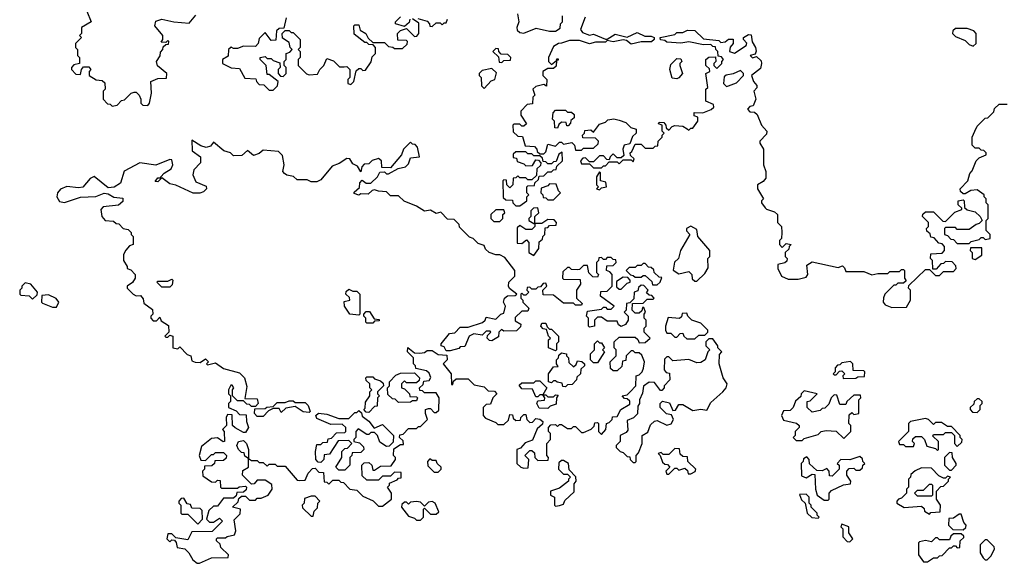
# Model space of a CAD drawing. Extents: x 2737310 to 2869991, y 870230 to 1012730.
# Tile 123 of 256: x 2853250 to 2858201, y 883612 to 886345. Entities that reach past the tile are written whole.
import ezdxf

# ---------------------------------------------------------------- set-up
doc = ezdxf.new("R2010")
doc.units = 0

msp = doc.modelspace()

# ---------------------------------------------------------------- linework, layer by layer
at = {"layer": '0CON02XD'}
for points in [[(2853588.3, 886388.3), (2853610, 886335), (2853560, 886305), (2853560, 886275), (2853550, 886265), (2853560, 886255), (2853530, 886225), (2853530, 886205), (2853540, 886195), (2853540, 886165), (2853550, 886155), (2853550, 886125), (2853521.7, 886118.3), (2853510, 886105), (2853510, 886095), (2853531.7, 886071.7), (2853555, 886070), (2853560, 886095), (2853571.7, 886108.3), (2853598.3, 886108.3), (2853607.5, 886095), (2853600, 886085), (2853600, 886065), (2853635, 886042.5), (2853665, 886040), (2853678.3, 886028.3), (2853680, 885995), (2853670, 885985), (2853670, 885945), (2853691.7, 885921.7), (2853705, 885920), (2853715, 885910), (2853740, 885915), (2853761.7, 885938.3), (2853777, 885943), (2853810, 885975), (2853825, 885980), (2853835, 885980), (2853850, 885965), (2853860, 885945), (2853860, 885925), (2853870, 885915), (2853895, 885913.3), (2853902.5, 885925), (2853912.5, 885975), (2853910, 886035), (2853945, 886050), (2853988.3, 886051.7), (2853990, 886075), (2853943.6, 886113.6), (2853937.5, 886135), (2853957, 886163), (2853958.3, 886181.7), (2853970, 886195), (2853971.7, 886208.3), (2853985, 886220), (2853998.3, 886221.7), (2854000, 886235), (2853995, 886240), (2853985, 886230), (2853961.7, 886231.7), (2853970, 886245), (2853970, 886265), (2853930, 886315), (2853935, 886337.5), (2853965, 886347.5), (2854025, 886333.8), (2854101.7, 886328.3), (2854135, 886367.5)], [(2855752.5, 886375), (2855760, 886335), (2855750, 886305), (2855751.7, 886291.7), (2855765, 886280), (2855785, 886277.5), (2855847, 886303), (2855915, 886286.7), (2855945, 886287.5), (2855968.3, 886301.7), (2855970, 886325), (2855980, 886335), (2855980, 886365)], [(2854590, 886355), (2854578.3, 886301.7), (2854555, 886300), (2854541.7, 886288.3), (2854538.3, 886241.7), (2854515, 886240), (2854485, 886280), (2854455, 886250), (2854450, 886225), (2854435, 886210), (2854375, 886212.5), (2854345, 886200), (2854325, 886200), (2854313, 886207), (2854300, 886195), (2854298.3, 886161.7), (2854270, 886145), (2854270, 886125), (2854313, 886103), (2854355, 886100), (2854381.7, 886051.7), (2854437, 886047), (2854440, 886035), (2854455, 886020), (2854477, 886017), (2854505, 885990), (2854525, 885990), (2854547, 886013), (2854550, 886035), (2854505, 886070), (2854495, 886070), (2854490, 886115), (2854460, 886145), (2854460, 886155), (2854485, 886160), (2854495, 886150), (2854515, 886150), (2854525, 886140), (2854558.3, 886128.3), (2854560, 886105), (2854550, 886095), (2854550, 886075), (2854561.7, 886061.7), (2854575, 886060), (2854590, 886075), (2854590, 886105), (2854580, 886115), (2854580, 886135), (2854590, 886145), (2854590, 886175), (2854608.3, 886181.7), (2854620, 886195), (2854610, 886205), (2854605, 886230), (2854571.7, 886251.7), (2854570, 886275), (2854585, 886290), (2854605, 886290), (2854615, 886280), (2854625, 886280), (2854660, 886245), (2854660, 886205), (2854650, 886195), (2854660, 886185), (2854660, 886155), (2854650, 886145), (2854650, 886115), (2854693, 886073), (2854705, 886067.5), (2854748.3, 886071.7), (2854760, 886095), (2854780, 886115), (2854795, 886150), (2854828.3, 886138.3), (2854858.3, 886108.3), (2854881.7, 886108.3), (2854895, 886110), (2854910, 886095), (2854910, 886055), (2854900, 886045), (2854900, 886025), (2854915, 886020), (2854930, 886035), (2854941.7, 886088.3), (2854955, 886100), (2854965, 886100), (2854975, 886090), (2854988.3, 886091.7), (2855017, 886133), (2855021.7, 886158.3), (2855040, 886175), (2855040, 886205), (2855028.3, 886218.3), (2855005, 886220), (2854995, 886230), (2854985, 886230), (2854931.7, 886271.7), (2854930, 886315), (2854935, 886320), (2854955, 886320), (2854961.7, 886291.7), (2854990, 886275), (2855001.7, 886251.7), (2855025, 886230), (2855085, 886230), (2855105, 886210), (2855127, 886207), (2855135, 886200), (2855175, 886200), (2855198.3, 886221.7), (2855200, 886235), (2855195, 886240), (2855151.7, 886241.7), (2855150, 886275), (2855165, 886290), (2855195, 886300), (2855235, 886260), (2855247, 886263), (2855257.5, 886275), (2855257.5, 886327.5), (2855225, 886350)], [(2855211.7, 886348.3), (2855208.3, 886331.7), (2855185, 886310), (2855140, 886325), (2855140, 886335), (2855165, 886360)], [(2855251.7, 886351.7), (2855298.3, 886338.3), (2855310, 886325), (2855311.7, 886311.7), (2855325, 886310), (2855345, 886330), (2855365, 886330), (2855375, 886320), (2855385, 886330), (2855395, 886330), (2855401.7, 886348.3)], [(2856093, 886357), (2856070, 886295), (2856080.7, 886280.7), (2856115, 886267.5), (2856135, 886272.5), (2856195, 886247.5), (2856205, 886247.5), (2856245, 886272.5), (2856305, 886257.5), (2856355, 886280), (2856393, 886263), (2856425, 886262.5), (2856440, 886255), (2856440, 886245), (2856426.4, 886233.6), (2856375, 886233.8), (2856325, 886222.5), (2856300.7, 886240.7), (2856285, 886243.8), (2856233.6, 886233.6), (2856205, 886240), (2856195, 886232.5), (2856145, 886232.5), (2856115, 886223.3), (2856065, 886240), (2856015, 886240), (2855975, 886226.7)], [(2855975, 886226.7), (2855960, 886225), (2855935, 886210), (2855910, 886155), (2855910, 886135), (2855925, 886120), (2855950, 886140), (2855951.7, 886148.3), (2855958.3, 886148.3), (2855958.3, 886141.7), (2855950, 886140), (2855948.3, 886111.7), (2855935, 886100), (2855905, 886100), (2855880, 886085), (2855880, 886065), (2855900, 886045), (2855898.3, 886011.7), (2855885, 886020), (2855845, 886010), (2855830, 885995), (2855840, 885965), (2855830, 885955), (2855828.3, 885921.7), (2855801.7, 885918.3), (2855770, 885885), (2855770, 885865), (2855798.3, 885821.7), (2855785, 885810), (2855775, 885810), (2855765, 885820), (2855735, 885820), (2855730, 885815), (2855731.7, 885781.7), (2855755, 885760), (2855778.3, 885758.3), (2855791.7, 885711.7), (2855838.3, 885708.3), (2855850, 885695), (2855851.7, 885681.7), (2855865, 885670), (2855885, 885670), (2855895, 885680), (2855905, 885720), (2855945, 885710), (2855965, 885730), (2855975, 885730), (2855985, 885720), (2856027, 885727), (2856040, 885715), (2856045, 885690), (2856075, 885690), (2856085, 885700), (2856135, 885700), (2856158.3, 885721.7), (2856160, 885735), (2856145, 885750), (2856081.7, 885751.7), (2856080, 885765), (2856090, 885775), (2856091.7, 885788.3), (2856121.7, 885791.7), (2856135, 885780), (2856165, 885820), (2856195, 885830), (2856208.3, 885841.7), (2856237.5, 885847.5), (2856265, 885840), (2856298.3, 885828.3), (2856322.5, 885802.5), (2856350, 885795), (2856350, 885775), (2856331.7, 885758.3), (2856318.3, 885721.7), (2856290, 885715), (2856282.5, 885695), (2856288.3, 885661.7), (2856275, 885650), (2856255, 885650), (2856235, 885670), (2856220, 885655), (2856215, 885640), (2856201.7, 885641.7), (2856185, 885660), (2856165, 885660), (2856135, 885630), (2856115, 885630), (2856095, 885650), (2856081.7, 885648.3), (2856070, 885635), (2856075, 885620), (2856115, 885620), (2856135, 885600), (2856175, 885600), (2856185, 885610), (2856195, 885610), (2856215, 885630), (2856255, 885630), (2856265, 885620), (2856285, 885640), (2856325, 885640), (2856335, 885630), (2856340, 885645), (2856321.7, 885661.7), (2856320, 885675), (2856328.3, 885681.7), (2856345, 885720), (2856375, 885720), (2856395, 885700), (2856435, 885700), (2856445, 885710), (2856458.3, 885711.7), (2856460, 885735), (2856480, 885755), (2856480, 885765), (2856490, 885775), (2856480, 885785), (2856480, 885815), (2856461.7, 885821.7), (2856465, 885830), (2856488.3, 885828.3), (2856500, 885815), (2856501.7, 885801.7), (2856515, 885790), (2856531.7, 885808.3), (2856545, 885812.5), (2856585, 885810), (2856607, 885797), (2856615, 885790), (2856625, 885800), (2856635, 885800), (2856660, 885835), (2856660, 885855), (2856641.7, 885861.7), (2856641.7, 885878.3), (2856685, 885877.5), (2856727, 885893), (2856740, 885905), (2856738.3, 885918.3), (2856700, 885935), (2856700, 885995), (2856710, 886005), (2856700, 886075), (2856720, 886085), (2856718.3, 886098.3), (2856700, 886115), (2856700, 886145), (2856715, 886157.5), (2856748.3, 886158.3), (2856750, 886135), (2856740, 886125), (2856740, 886115), (2856755, 886100), (2856780, 886125), (2856780, 886135), (2856790, 886145), (2856778.3, 886158.3), (2856761.7, 886161.7), (2856760, 886185), (2856750, 886195), (2856748.3, 886208.3), (2856735, 886210), (2856725, 886220), (2856688.3, 886218.3), (2856615, 886233.8), (2856575, 886227.5), (2856505, 886232.5), (2856495, 886240), (2856473, 886243), (2856470, 886255), (2856545, 886270), (2856555, 886280), (2856585, 886280), (2856608.3, 886291.7), (2856645, 886290), (2856688.3, 886248.3), (2856765, 886240), (2856775, 886230), (2856797, 886233), (2856815, 886247.5), (2856837, 886247), (2856837.5, 886225), (2856823, 886207), (2856820, 886185), (2856845, 886177.5), (2856902.5, 886215), (2856907, 886227), (2856890, 886245), (2856890, 886255), (2856915, 886270), (2856928.3, 886268.3), (2856933, 886233), (2856950, 886205), (2856953, 886187), (2856948.3, 886171.7), (2856922.5, 886165), (2856935, 886152.5), (2856955, 886160), (2856978.3, 886138.3), (2856980, 886125), (2856975, 886100), (2856930, 886065), (2856940, 886035), (2856957.5, 886015), (2856957, 886003), (2856942.5, 885985), (2856952.5, 885945), (2856938.3, 885911.7), (2856921.7, 885908.3), (2856910, 885895), (2856921.7, 885881.7), (2856945, 885880), (2856958.3, 885868.3), (2856980, 885815), (2857007.5, 885785), (2857005, 885770), (2856972.5, 885735), (2856972.5, 885725), (2856990, 885695), (2856990, 885615), (2857001.7, 885581.7), (2857001.7, 885548.3), (2856988.3, 885531.7), (2856960, 885515), (2856960, 885495), (2856990, 885445), (2856980, 885435), (2856980, 885425), (2856999.3, 885399.3), (2857005, 885392.5), (2857045, 885380), (2857060, 885365), (2857060, 885325), (2857080, 885305), (2857082.5, 885275), (2857080, 885245), (2857070, 885235), (2857070, 885215), (2857085, 885200), (2857105, 885220), (2857130, 885215), (2857120, 885205), (2857118.3, 885191.7), (2857100, 885175), (2857100, 885155), (2857110, 885145), (2857108.3, 885131.7), (2857097, 885123), (2857062.5, 885115), (2857062.5, 885095), (2857080, 885055), (2857115, 885040), (2857165, 885040), (2857205, 885050), (2857212.5, 885065), (2857208.3, 885111.7), (2857235, 885127.5), (2857365, 885100), (2857387.5, 885107.5), (2857398.3, 885098.3), (2857405, 885080), (2857495, 885080), (2857535, 885062.5), (2857565, 885070), (2857615, 885070), (2857625, 885080), (2857675, 885080), (2857685, 885090), (2857695, 885090), (2857700, 885085), (2857700, 885045), (2857708.3, 885031.7), (2857695, 885020), (2857665, 885020), (2857655, 885010), (2857645, 885010), (2857600, 884965), (2857593, 884947), (2857592.5, 884925), (2857602.3, 884912.3), (2857635, 884897.5), (2857709.3, 884900.7), (2857730, 884935), (2857730, 884985), (2857720, 884995), (2857721.7, 885008.3), (2857805, 885090), (2857825, 885090), (2857855, 885060), (2857875, 885060), (2857895, 885080), (2857945, 885080), (2857960, 885095), (2857958.3, 885108.3), (2857938.3, 885128.3), (2857905, 885130), (2857895, 885120), (2857881.7, 885118.3), (2857858.3, 885091.7), (2857841.7, 885091.7), (2857840, 885135), (2857830, 885145), (2857831.7, 885168.3), (2857888.3, 885171.7), (2857900, 885185), (2857900, 885205), (2857888.3, 885218.3), (2857871.7, 885221.7), (2857848.3, 885248.3), (2857831.7, 885251.7), (2857828.3, 885268.3), (2857811.7, 885281.7), (2857810, 885295), (2857820, 885305), (2857820, 885325), (2857790, 885355), (2857791.7, 885368.3), (2857805, 885380), (2857845, 885380), (2857891.7, 885331.7), (2857905, 885330), (2857951.7, 885378.3), (2857988.3, 885391.7), (2857988.3, 885398.3), (2857970, 885415), (2857970, 885435), (2857995, 885440), (2858000, 885435), (2858001.7, 885401.7), (2858015, 885390), (2858055, 885380), (2858080, 885355), (2858090, 885335), (2858075, 885320), (2858060, 885315), (2858025, 885290), (2857965, 885290), (2857955, 885300), (2857905, 885300), (2857900, 885295), (2857900, 885265), (2857915, 885260), (2857931.7, 885241.7), (2857945, 885240), (2857965, 885220), (2858025, 885220), (2858035, 885230), (2858075, 885240), (2858085, 885250), (2858095, 885250), (2858105, 885240), (2858130, 885245), (2858130, 885265), (2858110, 885285), (2858110, 885335), (2858120, 885345), (2858120, 885415), (2858110, 885425), (2858110, 885445), (2858100, 885455), (2858100, 885465), (2858065, 885490), (2858033, 885487), (2858005, 885470), (2857995, 885470), (2857981.7, 885481.7), (2857980, 885495), (2858017.5, 885535), (2858028.3, 885571.7), (2858040, 885585), (2858060, 885635), (2858075, 885650), (2858110, 885665), (2858110, 885675), (2858098.3, 885688.3), (2858085, 885690), (2858075, 885700), (2858055, 885700), (2858040, 885715), (2858040, 885755), (2858052.5, 885785), (2858065, 885810), (2858105, 885850), (2858118.3, 885851.7), (2858148.3, 885881.7), (2858151.7, 885898.3), (2858175, 885920), (2858215, 885920)], [(2858045, 886212.5), (2858060, 886225), (2858060, 886275), (2858048.3, 886288.3), (2858015, 886300), (2857955, 886300), (2857941.7, 886288.3), (2857940, 886275), (2857955, 886260), (2858005, 886240), (2858025, 886220), (2858045, 886212.5)], [(2855675, 886130), (2855685, 886140), (2855718.3, 886141.7), (2855720, 886155), (2855705, 886170), (2855671.7, 886171.7), (2855660, 886185), (2855658.3, 886198.3), (2855645, 886200), (2855630, 886185), (2855658.3, 886158.3), (2855661.7, 886131.7), (2855675, 886130)], [(2856555, 886047.5), (2856531.7, 886051.7), (2856520, 886095), (2856525, 886120), (2856555, 886150), (2856575, 886147.5), (2856580, 886135), (2856570, 886125), (2856570, 886115), (2856582.5, 886075), (2856565, 886052.5), (2856555, 886047.5)], [(2855585, 886000), (2855621.7, 886038.3), (2855640, 886045), (2855647.5, 886077.5), (2855625, 886100), (2855575, 886090), (2855560, 886075), (2855560, 886065), (2855570, 886055), (2855572.5, 886012.5), (2855585, 886000)], [(2856805, 886010), (2856815, 886012.5), (2856855, 886027.5), (2856890, 886065), (2856890, 886075), (2856875, 886090), (2856837, 886073), (2856803, 886067), (2856791.7, 886058.3), (2856790, 886025), (2856805, 886010)], [(2855955, 885800), (2855941.7, 885801.7), (2855940, 885835), (2855930, 885845), (2855933, 885877), (2855945, 885890), (2855995, 885890), (2856005, 885880), (2856025, 885880), (2856038.3, 885868.3), (2856038.3, 885851.7), (2856021.7, 885838.3), (2856020, 885825), (2856008.3, 885811.7), (2856001.7, 885811.7), (2855998.3, 885828.3), (2855975, 885830), (2855961.7, 885818.3), (2855955, 885800)], [(2855015, 885522.5), (2855050, 885555), (2855061.7, 885578.3), (2855085, 885580), (2855095, 885570), (2855105, 885570), (2855152.5, 885597.5), (2855190, 885605), (2855205, 885620), (2855215, 885650), (2855260, 885655), (2855250, 885705), (2855238.3, 885718.3), (2855225, 885720), (2855215, 885730), (2855180, 885695), (2855170, 885665), (2855115, 885600), (2855071.7, 885601.7), (2855070, 885635), (2855055, 885647.5), (2855023, 885637), (2855005, 885620), (2854981.7, 885618.3), (2854970, 885605), (2854965, 885580), (2854948.3, 885608.3), (2854925, 885620), (2854910, 885645), (2854895, 885647.5), (2854857, 885623), (2854820.7, 885609.3), (2854765, 885540), (2854745, 885530), (2854715, 885530), (2854695, 885540), (2854645, 885540), (2854627, 885557), (2854593, 885563), (2854581.7, 885571.7), (2854572.5, 885582.5), (2854580, 885615), (2854571.7, 885661.7), (2854551.7, 885681.7), (2854475, 885690), (2854455, 885672.5), (2854425, 885662.5), (2854395, 885687.5), (2854367, 885663), (2854325, 885660), (2854310, 885675), (2854276.4, 885686.4), (2854225, 885730), (2854210, 885710), (2854187, 885703), (2854161.2, 885711.2), (2854115, 885740), (2854117.5, 885685), (2854160, 885655), (2854160, 885625), (2854125, 885590), (2854120, 885565), (2854135, 885530), (2854188.3, 885508.3), (2854190, 885495), (2854175, 885480), (2854156.4, 885473.6), (2854123, 885473), (2854035, 885513.3), (2854005, 885520), (2853965, 885550), (2853945, 885530), (2853931.7, 885531.7), (2853945, 885550), (2853960, 885550), (2853960, 885555), (2853977, 885573), (2854012.5, 885595), (2854020, 885615), (2854015, 885640), (2854005, 885642.5), (2853935, 885613.8), (2853854.1, 885625.9), (2853776.1, 885583.9), (2853756.1, 885523.9), (2853725, 885502.5), (2853695, 885500), (2853623.9, 885556.1), (2853605, 885547.5), (2853567, 885503), (2853545, 885500), (2853487, 885507), (2853455, 885492.5), (2853440, 885475), (2853437.5, 885455), (2853450.7, 885430.7), (2853475, 885426.7), (2853555, 885452.5), (2853633, 885457), (2853675, 885472.5), (2853695, 885470), (2853723, 885453), (2853768.3, 885448.3), (2853768.3, 885431.7), (2853747.5, 885412.5), (2853670, 885405), (2853658.3, 885391.7), (2853662.5, 885355), (2853680, 885335), (2853721.7, 885331.7), (2853735, 885320), (2853748.3, 885318.3), (2853770, 885295), (2853795, 885290), (2853810, 885275), (2853810, 885265), (2853820, 885255), (2853820, 885215), (2853801.7, 885208.3), (2853783, 885187), (2853772.5, 885165), (2853772.5, 885135), (2853790, 885105), (2853790, 885095), (2853808.3, 885088.3), (2853830, 885065), (2853830, 885045), (2853816.7, 885023.3), (2853790, 885005), (2853790, 884995), (2853820, 884965), (2853835, 884957.5), (2853858.3, 884958.3), (2853871.7, 884941.7), (2853875, 884920), (2853918.3, 884888.3), (2853920, 884865), (2853910, 884855), (2853910, 884845), (2853921.7, 884831.7), (2853938.3, 884831.7), (2853955, 884850), (2853961.7, 884831.7), (2853998.3, 884808.3), (2854000, 884775), (2853980, 884755), (2853985, 884750), (2853995, 884750), (2854005, 884760), (2854020, 884755), (2854020, 884695), (2854045, 884690), (2854055, 884700), (2854091.7, 884661.7), (2854110, 884655), (2854115, 884630), (2854133, 884623), (2854157.5, 884622.5), (2854185, 884640), (2854200, 884625), (2854190, 884615), (2854195, 884610), (2854235, 884620), (2854275, 884592.5), (2854355, 884570), (2854380, 884545), (2854391.7, 884501.7), (2854381.7, 884441.7), (2854445, 884440), (2854450, 884415), (2854435, 884400), (2854415, 884400), (2854405, 884410), (2854391.7, 884411.7), (2854375, 884430), (2854345, 884430), (2854320, 884455), (2854320, 884485), (2854327.5, 884495), (2854318.3, 884508.3), (2854311.7, 884508.3), (2854300, 884485), (2854300, 884465), (2854310, 884455), (2854310, 884425), (2854300, 884415), (2854300, 884395), (2854338.3, 884378.3), (2854355, 884360), (2854388.3, 884358.3), (2854390, 884325), (2854400, 884295), (2854385, 884270), (2854375, 884270), (2854333, 884293), (2854320, 884305), (2854318.3, 884358.3), (2854295, 884360), (2854287.5, 884345), (2854290, 884305), (2854270, 884285), (2854277.5, 884275), (2854280, 884225), (2854273.3, 884223.3), (2854245, 884242.5), (2854215, 884240), (2854165, 884200), (2854152.5, 884155), (2854161.7, 884131.7), (2854185, 884130), (2854215, 884160), (2854225, 884160), (2854235, 884170), (2854275, 884170), (2854290, 884155), (2854288.3, 884141.7), (2854275, 884130), (2854231.7, 884128.3), (2854230, 884115), (2854217, 884103), (2854180, 884100), (2854180, 884085), (2854170, 884075), (2854171.7, 884051.7), (2854215, 884022.5), (2854235, 884020), (2854245, 884030), (2854258.3, 884028.3), (2854260, 883995), (2854265, 883990), (2854345, 883990), (2854353, 883997), (2854385, 884000), (2854390, 883995), (2854388.3, 883981.7), (2854375, 883970), (2854341.7, 883968.3), (2854338.3, 883951.7), (2854325, 883940), (2854275, 883940), (2854245, 883900), (2854225, 883900), (2854201.7, 883878.3), (2854190, 883835), (2854205, 883820), (2854225, 883820), (2854255, 883840), (2854270, 883825), (2854218.3, 883771.7), (2854115, 883770), (2854095, 883730), (2854035, 883740), (2854015, 883760), (2853995, 883760), (2853990, 883735), (2854005, 883720), (2854015, 883730), (2854028.3, 883728.3), (2854037.5, 883717.5), (2854041.7, 883691.7), (2854080, 883685), (2854100, 883665), (2854120.7, 883630.7), (2854143, 883613), (2854155, 883612.5)], [(2855765, 885410), (2855800, 885435), (2855800, 885455), (2855810, 885465), (2855800, 885475), (2855800, 885505), (2855805, 885510), (2855838.3, 885511.7), (2855840, 885525), (2855858.3, 885541.7), (2855861.7, 885558.3), (2855885, 885560), (2855905, 885580), (2855925, 885580), (2855935, 885590), (2855948.3, 885591.7), (2855951.7, 885608.3), (2855980, 885635), (2855978.3, 885678.3), (2855961.7, 885668.3), (2855948.3, 885631.7), (2855935, 885630), (2855925, 885620), (2855905, 885620), (2855895, 885630), (2855881.7, 885631.7), (2855878.3, 885648.3), (2855865, 885660), (2855835, 885660), (2855825, 885670), (2855805, 885670), (2855795, 885680), (2855745, 885680), (2855731.7, 885668.3), (2855731.7, 885651.7), (2855748.3, 885648.3), (2855751.7, 885631.7), (2855785, 885620), (2855795, 885610), (2855828.3, 885611.7), (2855845, 885640), (2855858.3, 885638.3), (2855870, 885625), (2855868.3, 885611.7), (2855850, 885595), (2855848.3, 885561.7), (2855825, 885540), (2855805, 885540), (2855795, 885550), (2855765, 885550), (2855755, 885560), (2855745, 885550), (2855731.7, 885548.3), (2855730, 885515), (2855715, 885500), (2855700, 885515), (2855698.3, 885538.3), (2855685, 885540), (2855680, 885535), (2855681.7, 885451.7), (2855695, 885440), (2855728.3, 885438.3), (2855730, 885425), (2855745, 885410), (2855765, 885410)], [(2854155, 883612.5), (2854215, 883640), (2854298.3, 883641.7), (2854300, 883655), (2854261.7, 883691.7), (2854258.3, 883708.3), (2854240, 883725), (2854240, 883735), (2854245, 883740), (2854285, 883740), (2854293, 883747), (2854330, 883755), (2854337.5, 883775), (2854328.3, 883831.7), (2854358.3, 883861.7), (2854360, 883885), (2854320, 883895), (2854348.3, 883921.7), (2854351.7, 883938.3), (2854365, 883950), (2854385, 883950), (2854405, 883930), (2854435, 883930), (2854445, 883940), (2854465, 883940), (2854500, 883955), (2854520, 883985), (2854518.3, 884008.3), (2854485, 884030), (2854445, 884030), (2854428.3, 884011.7), (2854415, 884010), (2854370, 884055), (2854371.7, 884078.3), (2854400, 884095), (2854400, 884140), (2854381.7, 884151.7), (2854378.3, 884168.3), (2854365, 884170), (2854350, 884185), (2854342.5, 884205), (2854350, 884225), (2854375, 884230), (2854390, 884215), (2854400, 884185), (2854400, 884140), (2854415, 884130), (2854445, 884130), (2854455, 884120), (2854475, 884120), (2854495, 884100), (2854505, 884110), (2854535, 884110), (2854545, 884100), (2854585, 884100), (2854645, 884030), (2854658.3, 884028.3), (2854685, 884030), (2854700, 884065), (2854721.7, 884088.3), (2854735, 884090), (2854755, 884070), (2854778.3, 884068.3), (2854781.7, 884021.7), (2854795, 884020), (2854805, 884010), (2854825, 884030), (2854855, 884030), (2854865, 884020), (2854878.3, 884018.3), (2854910, 883985), (2854945, 883980), (2854975, 883950), (2855027, 883927), (2855055, 883900), (2855075, 883900), (2855120, 883935), (2855120, 883965), (2855100, 883995), (2855110, 884005), (2855110, 884015), (2855148.3, 884031.7), (2855155, 884040), (2855168.3, 884041.7), (2855168.3, 884068.3), (2855135, 884070), (2855115, 884050), (2855075, 884050), (2855055, 884030), (2854995, 884030), (2854973, 884053), (2854970, 884105), (2854983, 884117), (2855005, 884120), (2855020, 884105), (2855025, 884080), (2855035, 884080), (2855065, 884100), (2855118.3, 884101.7), (2855140, 884135), (2855140, 884145), (2855130, 884155), (2855131.7, 884188.3), (2855165, 884210), (2855180, 884210), (2855178.3, 884228.3), (2855160, 884245), (2855161.7, 884258.3), (2855178.3, 884261.7), (2855205, 884290), (2855245, 884290), (2855255, 884300), (2855265, 884300), (2855300, 884335), (2855290, 884365), (2855290, 884385), (2855305, 884390), (2855315, 884390), (2855335, 884370), (2855345, 884370), (2855358.3, 884381.7), (2855360, 884445), (2855345, 884470), (2855285, 884470), (2855275, 884480), (2855261.7, 884481.7), (2855260, 884495), (2855278.3, 884511.7), (2855281.7, 884528.3), (2855308.3, 884531.7), (2855317, 884547), (2855308.3, 884568.3), (2855295, 884580), (2855241.7, 884591.7), (2855240, 884605), (2855230, 884615), (2855230, 884645), (2855200, 884675), (2855202.5, 884697.5), (2855235, 884670), (2855261.7, 884668.3), (2855285, 884672.5), (2855298.3, 884681.7), (2855325, 884682.5), (2855355, 884662.5), (2855398.3, 884658.3), (2855400, 884635), (2855380, 884615), (2855420, 884565), (2855421.7, 884511.7), (2855428.3, 884511.7), (2855431.7, 884528.3), (2855445, 884540), (2855505, 884540), (2855535, 884510), (2855585, 884500), (2855605, 884480), (2855638.3, 884478.3), (2855650, 884465), (2855630, 884445), (2855618.3, 884411.7), (2855595, 884410), (2855580, 884395), (2855580, 884355), (2855591.7, 884341.7), (2855645, 884320), (2855655, 884310), (2855685, 884310), (2855708.3, 884331.7), (2855715, 884360), (2855728.3, 884358.3), (2855731.7, 884341.7), (2855745, 884330), (2855768.3, 884331.7), (2855770, 884345), (2855785, 884360), (2855795, 884360), (2855800, 884335), (2855815, 884320), (2855828.3, 884321.7), (2855845, 884340), (2855865, 884337.5), (2855880, 884325), (2855878.3, 884311.7), (2855851.7, 884288.3), (2855828.3, 884231.7), (2855791.7, 884218.3), (2855768.3, 884191.7), (2855750, 884185), (2855750, 884115), (2855770, 884095), (2855785, 884090), (2855807, 884093), (2855810, 884135), (2855790, 884155), (2855815, 884180), (2855825, 884180), (2855838.3, 884168.3), (2855840, 884145), (2855855, 884130), (2855908.3, 884131.7), (2855910, 884145), (2855900, 884155), (2855900, 884215), (2855920, 884235), (2855920, 884265), (2855910, 884275), (2855910, 884295), (2855921.7, 884308.3), (2855945, 884310), (2855955, 884300), (2855965, 884310), (2855975, 884310), (2856005, 884290), (2856025, 884290), (2856035, 884300), (2856045, 884300), (2856075, 884270), (2856085, 884270), (2856123, 884287), (2856138.3, 884301.7), (2856141.7, 884318.3), (2856155, 884320), (2856160, 884315), (2856160, 884275), (2856175, 884260), (2856197.5, 884285), (2856200, 884315), (2856215, 884320), (2856230, 884335), (2856231.7, 884348.3), (2856255, 884350), (2856273.6, 884386.4), (2856318.3, 884411.7), (2856318.3, 884428.3), (2856305, 884440), (2856291.7, 884441.7), (2856280, 884455), (2856305, 884460), (2856320, 884475), (2856347.5, 884505), (2856350, 884555), (2856365, 884560), (2856380, 884575), (2856387, 884593), (2856392.5, 884625), (2856378.3, 884658.3), (2856365, 884670), (2856345, 884670), (2856335, 884680), (2856325, 884680), (2856300, 884655), (2856298.3, 884631.7), (2856281.7, 884628.3), (2856278.3, 884601.7), (2856255, 884580), (2856235, 884580), (2856221.7, 884591.7), (2856220, 884625), (2856250, 884655), (2856250, 884685), (2856240, 884695), (2856240, 884725), (2856265, 884750), (2856345, 884750), (2856358.3, 884738.3), (2856365, 884720), (2856395, 884722.5), (2856420, 884745), (2856390, 884775), (2856390, 884795), (2856400, 884805), (2856400, 884835), (2856390, 884845), (2856390, 884865), (2856397.5, 884875), (2856388.3, 884898.3), (2856381.7, 884898.3), (2856378.3, 884881.7), (2856365, 884870), (2856345, 884870), (2856330, 884885), (2856331.7, 884918.3), (2856385, 884920), (2856405, 884940), (2856435, 884940), (2856440, 884945), (2856428.3, 884958.3), (2856415, 884960), (2856401.7, 884971.7), (2856410, 884985), (2856388.3, 885008.3), (2856375, 885010), (2856361.7, 884998.3), (2856358.3, 884981.7), (2856340, 884975), (2856338.3, 884941.7), (2856318.3, 884921.7), (2856301.7, 884918.3), (2856300, 884885), (2856290, 884875), (2856310, 884855), (2856310, 884835), (2856296.4, 884813.6), (2856275, 884802.5), (2856261.7, 884811.7), (2856255, 884830), (2856205, 884830), (2856175, 884850), (2856155, 884850), (2856140, 884835), (2856140, 884805), (2856115, 884800), (2856110, 884805), (2856110, 884845), (2856100, 884855), (2856105, 884880), (2856175, 884890), (2856185, 884900), (2856195, 884900), (2856205, 884890), (2856225, 884890), (2856240, 884905), (2856170, 884955), (2856171.7, 884978.3), (2856205, 884980), (2856230, 885005), (2856230, 885065), (2856218.3, 885078.3), (2856200, 885085), (2856201.7, 885108.3), (2856235, 885110), (2856250, 885125), (2856248.3, 885138.3), (2856235, 885140), (2856225, 885150), (2856205, 885150), (2856195, 885140), (2856185, 885140), (2856175, 885150), (2856161.7, 885148.3), (2856160, 885135), (2856150, 885125), (2856150, 885075), (2856160, 885065), (2856155, 885050), (2856131.7, 885051.7), (2856112.5, 885072.5), (2856105, 885110), (2856085, 885110), (2856065, 885090), (2856055, 885087.5), (2856025, 885090), (2856015, 885100), (2856005, 885100), (2855981.7, 885078.3), (2855980, 885045), (2855985, 885040), (2856068.3, 885038.3), (2856070, 885015), (2856050, 884985), (2856050, 884945), (2856078.3, 884918.3), (2856075, 884910), (2856045, 884910), (2856035, 884920), (2855985, 884920), (2855935, 884960), (2855881.7, 884961.7), (2855880, 884985), (2855900, 885005), (2855895, 885020), (2855881.7, 885018.3), (2855868.3, 885001.7), (2855855, 885000), (2855845, 884990), (2855825, 884990), (2855815, 885000), (2855801.7, 884998.3), (2855800, 884985), (2855810, 884975), (2855795, 884960), (2855785, 884960), (2855775, 884970), (2855770, 884965), (2855770, 884945), (2855780, 884935), (2855780, 884925), (2855810, 884895), (2855805, 884880), (2855775, 884880), (2855741.7, 884848.3), (2855741.7, 884831.7), (2855770, 884815), (2855768.3, 884801.7), (2855748.3, 884781.7), (2855685, 884780), (2855672.5, 884787.5), (2855660, 884775), (2855658.3, 884751.7), (2855625, 884730), (2855611.7, 884731.7), (2855600, 884745), (2855601.7, 884758.3), (2855620, 884775), (2855615, 884780), (2855595, 884780), (2855575, 884760), (2855533.3, 884766.7), (2855510, 884755), (2855488.3, 884701.7), (2855465, 884700), (2855457.5, 884692.5), (2855415, 884680), (2855395, 884680), (2855385, 884700), (2855370, 884705), (2855370, 884715), (2855411.7, 884768.3), (2855438.3, 884771.7), (2855465, 884800), (2855505, 884800), (2855577, 884823), (2855590, 884835), (2855595, 884850), (2855645, 884840), (2855670, 884865), (2855685, 884870), (2855692.5, 884905), (2855682.5, 884925), (2855687.5, 884945), (2855703.6, 884956.4), (2855741.7, 884958.3), (2855750, 884965), (2855713.6, 884993.6), (2855707.5, 885005), (2855710, 885025), (2855740, 885055), (2855740, 885085), (2855689.3, 885149.3), (2855665, 885162.5), (2855645, 885162.5), (2855610, 885175), (2855591.7, 885191.7), (2855585, 885210), (2855555, 885220), (2855530, 885245), (2855511.7, 885251.7), (2855461.7, 885301.7), (2855460, 885315), (2855435, 885340), (2855401.7, 885341.7), (2855367, 885377), (2855345, 885370), (2855315, 885387.5), (2855285, 885382.5), (2855245, 885407.5), (2855183, 885433), (2855155, 885460), (2855115, 885460), (2855095, 885480), (2855055, 885482.5), (2855035, 885490), (2855023, 885487), (2855001.7, 885468.3), (2854965, 885470), (2854955, 885462.5), (2854931.7, 885471.7), (2854931.7, 885478.3), (2854958.3, 885501.7), (2854960, 885525), (2854971.7, 885538.3), (2854993, 885523), (2855015, 885522.5)], [(2856165, 885490), (2856175, 885500), (2856200, 885505), (2856198.3, 885528.3), (2856170, 885535), (2856170, 885575), (2856165, 885580), (2856150, 885555), (2856150, 885515), (2856160, 885505), (2856150, 885495), (2856165, 885490)], [(2855935, 885440), (2855970, 885475), (2855960, 885485), (2855948.3, 885518.3), (2855915, 885520), (2855905, 885510), (2855871.7, 885498.3), (2855870, 885475), (2855880, 885465), (2855881.7, 885451.7), (2855895, 885450), (2855905, 885440), (2855935, 885440)], [(2855665, 885330), (2855680, 885345), (2855680, 885365), (2855690, 885375), (2855685, 885390), (2855645, 885390), (2855620, 885365), (2855620, 885345), (2855635, 885330), (2855665, 885330)], [(2855840, 885320), (2855840, 885355), (2855860, 885375), (2855855, 885400), (2855833, 885397), (2855820, 885385), (2855820, 885355), (2855810, 885345), (2855810, 885335), (2855835, 885320), (2855840, 885320)], [(2855835, 885160), (2855860, 885195), (2855861.7, 885228.3), (2855878.3, 885241.7), (2855880, 885255), (2855890, 885265), (2855891.7, 885298.3), (2855905, 885300), (2855915, 885310), (2855948.3, 885311.7), (2855950, 885325), (2855938.3, 885338.3), (2855905, 885340), (2855875, 885320), (2855840, 885320), (2855840, 885305), (2855825, 885290), (2855795, 885290), (2855765, 885310), (2855751.7, 885298.3), (2855751.7, 885221.7), (2855775, 885220), (2855798.3, 885238.3), (2855810, 885225), (2855810, 885175), (2855835, 885160)], [(2856655, 885030), (2856695, 885070), (2856711.7, 885098.3), (2856710, 885145), (2856720, 885155), (2856720, 885185), (2856660, 885255), (2856655, 885290), (2856625, 885306.7), (2856603.3, 885295), (2856603.9, 885283.9), (2856620, 885265), (2856573.3, 885185), (2856562.5, 885145), (2856543, 885127), (2856536.4, 885086.4), (2856565, 885067.5), (2856615, 885080), (2856630, 885065), (2856631.7, 885041.7), (2856645, 885030), (2856655, 885030)], [(2858055, 885140), (2858088.3, 885161.7), (2858088.3, 885198.3), (2858031.7, 885198.3), (2858030, 885185), (2858040, 885175), (2858040, 885145), (2858055, 885140)], [(2856431.7, 885011.7), (2856455, 885012.5), (2856470, 885025), (2856478.3, 885048.3), (2856465, 885050), (2856440, 885075), (2856438.3, 885088.3), (2856425, 885100), (2856411.7, 885101.7), (2856395, 885120), (2856385, 885120), (2856375, 885110), (2856355, 885110), (2856345, 885100), (2856315, 885100), (2856300, 885085), (2856321.7, 885061.7), (2856335, 885060), (2856345, 885050), (2856375, 885050), (2856385, 885060), (2856395, 885060), (2856428.3, 885028.3), (2856431.7, 885011.7)], [(2854005, 885000), (2853965, 885000), (2853940, 885025), (2853945, 885030), (2853995, 885030), (2854015, 885040), (2854020, 885035), (2854017, 885013), (2854005, 885000)], [(2856275, 884990), (2856305, 885020), (2856320, 885025), (2856320, 885035), (2856308.3, 885048.3), (2856285, 885050), (2856251.7, 885028.3), (2856251.7, 885001.7), (2856265, 884990), (2856275, 884990)], [(2853315, 884940), (2853338.3, 884961.7), (2853340, 884975), (2853306.4, 885016.4), (2853278.3, 885021.7), (2853260, 885005), (2853260, 884995), (2853250, 884985), (2853250, 884965), (2853255, 884960), (2853297, 884957), (2853315, 884940)], [(2854955, 884860), (2854910, 884865), (2854882.5, 884905), (2854881.7, 884928.3), (2854910, 884935), (2854908.3, 884948.3), (2854890, 884965), (2854891.7, 884978.3), (2854905, 884990), (2854925, 884980), (2854945, 884980), (2854960, 884965), (2854960, 884865), (2854955, 884860)], [(2853435, 884900), (2853447.5, 884925), (2853433, 884943), (2853395, 884962.5), (2853361.7, 884958.3), (2853360, 884925), (2853365, 884920), (2853415, 884900), (2853435, 884900)], [(2855025, 884820), (2854995, 884820), (2854990, 884825), (2854990, 884845), (2854980, 884855), (2854980, 884865), (2854991.7, 884878.3), (2855008.3, 884878.3), (2855031.7, 884841.7), (2855058.3, 884838.3), (2855058.3, 884831.7), (2855035, 884830), (2855025, 884820)], [(2856645, 884740), (2856665, 884760), (2856695, 884760), (2856710, 884775), (2856710, 884785), (2856675, 884820), (2856630, 884835), (2856610, 884855), (2856605, 884870), (2856581.7, 884868.3), (2856578.3, 884851.7), (2856567.5, 884842.5), (2856511.7, 884848.3), (2856497.5, 884805), (2856497.5, 884785), (2856505, 884770), (2856525, 884770), (2856545, 884750), (2856555, 884750), (2856571.7, 884768.3), (2856585, 884770), (2856590, 884755), (2856605, 884740), (2856645, 884740)], [(2855945, 884680), (2855910, 884695), (2855910, 884735), (2855920, 884745), (2855910, 884755), (2855898.3, 884788.3), (2855881.7, 884791.7), (2855870, 884805), (2855875, 884820), (2855895, 884820), (2855901.7, 884801.7), (2855915, 884790), (2855925, 884790), (2855960, 884755), (2855960, 884725), (2855950, 884715), (2855950, 884685), (2855945, 884680)], [(2856345, 884120), (2856350, 884125), (2856350, 884155), (2856361.7, 884168.3), (2856380, 884215), (2856380, 884255), (2856408.3, 884271.7), (2856421.7, 884308.3), (2856443, 884327), (2856455, 884330), (2856505, 884307.5), (2856526, 884314), (2856537.5, 884335), (2856528.3, 884358.3), (2856503, 884363), (2856470, 884395), (2856470, 884415), (2856482.5, 884427.5), (2856518.3, 884418.3), (2856535, 884380), (2856548.3, 884381.7), (2856565, 884410), (2856585, 884410), (2856635, 884380), (2856675, 884387.5), (2856705, 884382.5), (2856725, 884420), (2856786.4, 884473.6), (2856802.5, 884495), (2856807.5, 884515), (2856787.5, 884545), (2856767.5, 884615), (2856768.3, 884661.7), (2856780, 884675), (2856760, 884695), (2856760, 884705), (2856735, 884740), (2856715, 884740), (2856700, 884725), (2856700, 884705), (2856720, 884685), (2856710, 884675), (2856697.5, 884635), (2856675, 884622.5), (2856655, 884620), (2856615, 884637.5), (2856535, 884630), (2856515, 884650), (2856505, 884650), (2856491.7, 884638.3), (2856490, 884585), (2856501.7, 884571.7), (2856518.3, 884568.3), (2856520, 884535), (2856490, 884505), (2856490, 884495), (2856478.3, 884481.7), (2856471.7, 884481.7), (2856441.7, 884521.7), (2856415, 884523.3), (2856386.4, 884503.6), (2856381.7, 884468.3), (2856367.5, 884435), (2856367.5, 884415), (2856358.3, 884401.7), (2856357, 884363), (2856337, 884343), (2856305, 884330), (2856307.5, 884282.5), (2856300, 884270), (2856270, 884255), (2856270, 884225), (2856250, 884205), (2856250, 884195), (2856270, 884175), (2856285, 884170), (2856305, 884150), (2856318.3, 884148.3), (2856320, 884135), (2856335, 884120), (2856345, 884120)], [(2856155, 884620), (2856135, 884620), (2856120, 884635), (2856120, 884665), (2856140, 884685), (2856140, 884715), (2856155, 884730), (2856165, 884720), (2856175, 884720), (2856190, 884695), (2856180, 884685), (2856190, 884675), (2856155, 884620)], [(2855995, 884500), (2855981.7, 884501.7), (2855978.3, 884518.3), (2855952.5, 884522.5), (2855945, 884530), (2855935, 884530), (2855925, 884520), (2855910, 884525), (2855910, 884565), (2855935, 884600), (2855958.3, 884601.7), (2855950, 884615), (2855950, 884635), (2855960, 884645), (2855961.7, 884658.3), (2855975, 884670), (2856000, 884665), (2856000, 884655), (2856010, 884645), (2856011.7, 884621.7), (2856035, 884600), (2856048.3, 884611.7), (2856055, 884630), (2856077, 884627), (2856090, 884615), (2856090, 884605), (2856071.7, 884588.3), (2856070, 884565), (2856051.7, 884548.3), (2856050, 884535), (2856028.3, 884511.7), (2856005, 884510), (2855995, 884500)], [(2857391.7, 884541.7), (2857455, 884542.5), (2857465, 884550), (2857498.3, 884551.7), (2857500, 884575), (2857495, 884580), (2857441.7, 884581.7), (2857440, 884615), (2857427, 884627), (2857385, 884620), (2857375, 884610), (2857361.7, 884608.3), (2857350, 884595), (2857350, 884575), (2857340, 884565), (2857345, 884560), (2857355, 884560), (2857371.7, 884578.3), (2857385, 884580), (2857400, 884565), (2857390, 884555), (2857391.7, 884541.7)], [(2855005, 884370), (2854991.7, 884371.7), (2854980, 884385), (2854987.5, 884392.5), (2854988.3, 884421.7), (2855010, 884455), (2855010, 884475), (2855020, 884485), (2855010, 884495), (2855010, 884515), (2854991.7, 884531.7), (2854990, 884545), (2854995, 884550), (2855025, 884550), (2855035, 884540), (2855065, 884530), (2855078.3, 884518.3), (2855080, 884505), (2855050, 884475), (2855050, 884465), (2855060, 884455), (2855050, 884445), (2855048.3, 884401.7), (2855035, 884400), (2855005, 884370)], [(2855155, 884420), (2855138.3, 884438.3), (2855125, 884440), (2855101.7, 884461.7), (2855100, 884495), (2855110, 884505), (2855110, 884525), (2855141.7, 884558.3), (2855165, 884567.5), (2855235, 884570), (2855260, 884545), (2855258.3, 884531.7), (2855245, 884520), (2855195, 884520), (2855185, 884530), (2855170, 884515), (2855170, 884495), (2855185, 884490), (2855210, 884465), (2855211.7, 884451.7), (2855245, 884450), (2855250, 884445), (2855245, 884430), (2855225, 884430), (2855215, 884422.5), (2855155, 884420)], [(2855905, 884390), (2855863, 884393), (2855850, 884415), (2855855, 884430), (2855888.3, 884431.7), (2855890, 884445), (2855880, 884460), (2855865, 884460), (2855855, 884450), (2855845, 884450), (2855828.3, 884488.3), (2855775, 884490), (2855761.7, 884508.3), (2855775, 884520), (2855835, 884520), (2855845, 884530), (2855865, 884530), (2855900, 884495), (2855880, 884460), (2855895, 884460), (2855905, 884450), (2855935, 884450), (2855945, 884460), (2855958.3, 884458.3), (2855950, 884445), (2855948.3, 884411.7), (2855918.3, 884401.7), (2855905, 884390)], [(2857185, 884230), (2857195, 884240), (2857265, 884260), (2857280, 884275), (2857305, 884280), (2857356.2, 884276.2), (2857395, 884240), (2857430, 884275), (2857430, 884305), (2857420, 884315), (2857421.7, 884358.3), (2857435, 884370), (2857445, 884360), (2857470, 884365), (2857470, 884435), (2857480, 884445), (2857478.3, 884458.3), (2857445, 884457.5), (2857410, 884425), (2857405, 884410), (2857375, 884410), (2857358.3, 884458.3), (2857345, 884460), (2857330, 884445), (2857318.3, 884411.7), (2857298.3, 884391.7), (2857285, 884390), (2857275, 884380), (2857235, 884372.5), (2857210, 884395), (2857210, 884425), (2857225, 884430), (2857260, 884465), (2857195, 884480), (2857180, 884465), (2857178.3, 884451.7), (2857151.7, 884428.3), (2857140, 884395), (2857125, 884380), (2857091.7, 884378.3), (2857080, 884355), (2857091.7, 884331.7), (2857157, 884317), (2857170, 884305), (2857170, 884295), (2857150, 884275), (2857150, 884255), (2857140, 884245), (2857155, 884230), (2857185, 884230)], [(2854475, 884350), (2854445, 884350), (2854430, 884365), (2854431.7, 884388.3), (2854485, 884390), (2854493, 884397), (2854525, 884400), (2854545, 884420), (2854585, 884420), (2854605, 884430), (2854625, 884430), (2854635, 884420), (2854685, 884420), (2854700, 884405), (2854710, 884375), (2854705, 884370), (2854675, 884373.3), (2854635, 884400), (2854588.3, 884391.7), (2854565, 884370), (2854555, 884390), (2854525, 884390), (2854501.7, 884378.3), (2854475, 884350)], [(2858065, 884370), (2858080, 884385), (2858080, 884405), (2858090, 884415), (2858090, 884425), (2858075, 884440), (2858065, 884440), (2858050, 884425), (2858048.3, 884411.7), (2858030, 884395), (2858030, 884385), (2858041.7, 884371.7), (2858065, 884370)], [(2854885, 884080), (2854855, 884080), (2854840, 884095), (2854870, 884145), (2854870, 884175), (2854885, 884190), (2854898.3, 884191.7), (2854920, 884215), (2854905, 884230), (2854851.7, 884228.3), (2854808.3, 884161.7), (2854781.7, 884158.3), (2854780, 884135), (2854765, 884120), (2854751.7, 884121.7), (2854740, 884135), (2854737.5, 884175), (2854745, 884210), (2854765, 884210), (2854775, 884220), (2854798.3, 884221.7), (2854801.7, 884238.3), (2854818.3, 884241.7), (2854842.5, 884267.5), (2854885, 884270), (2854890, 884275), (2854890, 884295), (2854871.7, 884311.7), (2854815, 884310), (2854745, 884340), (2854740, 884355), (2854753, 884367), (2854795, 884362.5), (2854855, 884340), (2854905, 884340), (2854935, 884370), (2854945, 884370), (2854955, 884380), (2854968.3, 884368.3), (2854971.7, 884351.7), (2855006.4, 884326.4), (2855031.7, 884291.7), (2855075, 884310), (2855130, 884255), (2855128.3, 884221.7), (2855108.3, 884201.7), (2855095, 884200), (2855061.7, 884221.7), (2855050, 884255), (2855035, 884270), (2855015, 884270), (2855005, 884260), (2854995, 884260), (2854951.7, 884288.3), (2854940, 884275), (2854940, 884245), (2854930, 884235), (2854930, 884225), (2854958.3, 884218.3), (2854978.3, 884198.3), (2854980, 884185), (2854965, 884170), (2854921.7, 884168.3), (2854920, 884155), (2854910, 884145), (2854910, 884105), (2854885, 884080)], [(2857865, 884180), (2857870, 884185), (2857870, 884225), (2857841.7, 884251.7), (2857845, 884260), (2857895, 884260), (2857905, 884270), (2857935, 884270), (2857950, 884255), (2857950, 884215), (2857965, 884200), (2857988.3, 884221.7), (2857990, 884235), (2857980, 884245), (2857980, 884255), (2857935, 884300), (2857915, 884300), (2857885, 884320), (2857855, 884320), (2857845, 884310), (2857820, 884335), (2857805, 884340), (2857730, 884325), (2857720, 884315), (2857720, 884275), (2857670, 884225), (2857675, 884210), (2857695, 884210), (2857705, 884200), (2857745, 884200), (2857750, 884215), (2857740, 884225), (2857741.7, 884238.3), (2857755, 884250), (2857785, 884250), (2857800, 884235), (2857811.7, 884201.7), (2857855, 884190), (2857865, 884180)], [(2856515, 884060), (2856545, 884090), (2856555, 884090), (2856565, 884080), (2856595, 884090), (2856608.3, 884078.3), (2856611.7, 884061.7), (2856625, 884062.5), (2856646.4, 884073.6), (2856650, 884085), (2856610, 884125), (2856608.3, 884148.3), (2856585, 884150), (2856571.7, 884161.7), (2856568.3, 884188.3), (2856545, 884190), (2856515, 884160), (2856485, 884160), (2856475, 884170), (2856460, 884165), (2856470, 884155), (2856481.7, 884121.7), (2856495, 884110), (2856508.3, 884108.3), (2856520, 884095), (2856500, 884075), (2856505, 884060), (2856515, 884060)], [(2857315, 883930), (2857320, 883935), (2857320, 883965), (2857331.7, 883978.3), (2857393, 884007), (2857428.3, 884011.7), (2857430, 884025), (2857410, 884055), (2857410, 884075), (2857421.7, 884088.3), (2857445, 884090), (2857455, 884080), (2857475, 884080), (2857488.3, 884091.7), (2857490, 884105), (2857500, 884115), (2857490, 884125), (2857488.3, 884138.3), (2857475, 884150), (2857425, 884132.5), (2857380, 884135), (2857360, 884115), (2857370, 884105), (2857370, 884085), (2857335, 884050), (2857321.7, 884051.7), (2857320, 884075), (2857308.3, 884088.3), (2857285, 884077.5), (2857258.3, 884078.3), (2857221.7, 884111.7), (2857220, 884135), (2857208.3, 884148.3), (2857191.7, 884138.3), (2857190, 884125), (2857180, 884115), (2857181.7, 884051.7), (2857205, 884042.5), (2857235, 884060), (2857248.3, 884058.3), (2857252.5, 883985), (2857260, 883955), (2857295, 883930), (2857315, 883930)], [(2857935, 884080), (2857960, 884105), (2857960, 884115), (2857940, 884145), (2857938.3, 884168.3), (2857925, 884170), (2857900, 884145), (2857900, 884105), (2857925, 884080), (2857935, 884080)], [(2855355, 884070), (2855370, 884085), (2855370, 884095), (2855350, 884115), (2855345, 884130), (2855325, 884130), (2855311.7, 884138.3), (2855300, 884125), (2855301.7, 884101.7), (2855335, 884070), (2855355, 884070)], [(2855945, 883900), (2855965, 883902.5), (2855985, 883910), (2855991.7, 883928.3), (2856038.3, 883971.7), (2856038.3, 884011.7), (2856047.5, 884025), (2856047, 884047), (2856012.5, 884082.5), (2856010, 884115), (2855985, 884130), (2855975, 884130), (2855961.7, 884118.3), (2855960, 884085), (2855985, 884060), (2856005, 884060), (2856020, 884045), (2856010, 884035), (2856010, 884025), (2855965, 883990), (2855920, 883975), (2855920, 883955), (2855940, 883945), (2855940, 883905), (2855945, 883900)], [(2857825, 883860), (2857832.5, 883867.5), (2857878.3, 883871.7), (2857880, 883905), (2857860, 883935), (2857860, 883975), (2857881.7, 883998.3), (2857895, 884000), (2857920, 884025), (2857920, 884035), (2857930, 884045), (2857915, 884050), (2857905, 884040), (2857895, 884040), (2857871.7, 884051.7), (2857835, 884090), (2857785, 884092.5), (2857753, 884077), (2857731.7, 884058.3), (2857730, 884045), (2857720, 884035), (2857720, 883995), (2857710, 883985), (2857710, 883965), (2857685, 883940), (2857670, 883935), (2857660, 883925), (2857660, 883915), (2857697, 883893), (2857785, 883900), (2857798.3, 883888.3), (2857800, 883875), (2857825, 883860)], [(2857835, 883950), (2857765, 883950), (2857750, 883965), (2857765, 883980), (2857795, 883980), (2857825, 884010), (2857835, 884010), (2857840, 884005), (2857840, 883955), (2857835, 883950)], [(2854725, 883850), (2854730, 883875), (2854748.3, 883891.7), (2854750, 883915), (2854760, 883925), (2854735, 883950), (2854715, 883950), (2854681.7, 883938.3), (2854680, 883915), (2854670, 883905), (2854671.7, 883891.7), (2854715, 883850), (2854725, 883850)], [(2857265, 883840), (2857270, 883845), (2857260, 883855), (2857260, 883865), (2857230, 883895), (2857230, 883905), (2857220, 883915), (2857220, 883945), (2857205, 883960), (2857171.7, 883958.3), (2857181.7, 883931.7), (2857200, 883915), (2857210, 883865), (2857233, 883843), (2857265, 883840)], [(2854145, 883810), (2854170, 883835), (2854168.3, 883878.3), (2854157.5, 883887.5), (2854115, 883890), (2854108.3, 883908.3), (2854091.7, 883911.7), (2854075, 883940), (2854061.7, 883938.3), (2854050, 883925), (2854050, 883915), (2854060, 883905), (2854060, 883865), (2854065, 883860), (2854095, 883860), (2854145, 883810)], [(2855265, 883830), (2855280, 883845), (2855280, 883885), (2855285, 883890), (2855315, 883860), (2855345, 883860), (2855358.3, 883871.7), (2855340, 883915), (2855325, 883922.5), (2855305, 883920), (2855285, 883900), (2855265, 883920), (2855245, 883922.5), (2855215, 883920), (2855205, 883910), (2855195, 883920), (2855185, 883920), (2855171.7, 883908.3), (2855170, 883895), (2855205, 883850), (2855235, 883840), (2855245, 883830), (2855265, 883830)], [(2857995, 883780), (2858008.3, 883791.7), (2858010, 883805), (2857998.3, 883818.3), (2857985, 883860), (2857975, 883860), (2857945, 883840), (2857921.7, 883838.3), (2857920, 883805), (2857941.7, 883781.7), (2857995, 883780)], [(2857425, 883720), (2857440, 883735), (2857420, 883765), (2857420, 883795), (2857385, 883810), (2857380, 883795), (2857390, 883785), (2857390, 883745), (2857411.7, 883721.7), (2857425, 883720)], [(2857815, 883620), (2857845, 883640), (2857865, 883640), (2857875, 883650), (2857888.3, 883651.7), (2857925, 883690), (2857935, 883690), (2857945, 883700), (2857955, 883700), (2857965, 883690), (2857978.3, 883691.7), (2857980, 883725), (2857998.3, 883741.7), (2857998.3, 883748.3), (2857985, 883760), (2857945, 883760), (2857931.7, 883748.3), (2857925, 883730), (2857875, 883730), (2857865, 883740), (2857855, 883740), (2857835, 883720), (2857805, 883727.5), (2857775, 883720), (2857770, 883715), (2857770, 883655), (2857795, 883620), (2857815, 883620)], [(2858115, 883630), (2858135, 883650), (2858152.5, 883685), (2858150, 883695), (2858115, 883730), (2858105, 883730), (2858080, 883705), (2858080, 883665), (2858095, 883640), (2858105, 883630), (2858115, 883630)]]:
    msp.add_lwpolyline(points, dxfattribs=at)

doc.saveas('drawing.dxf')
